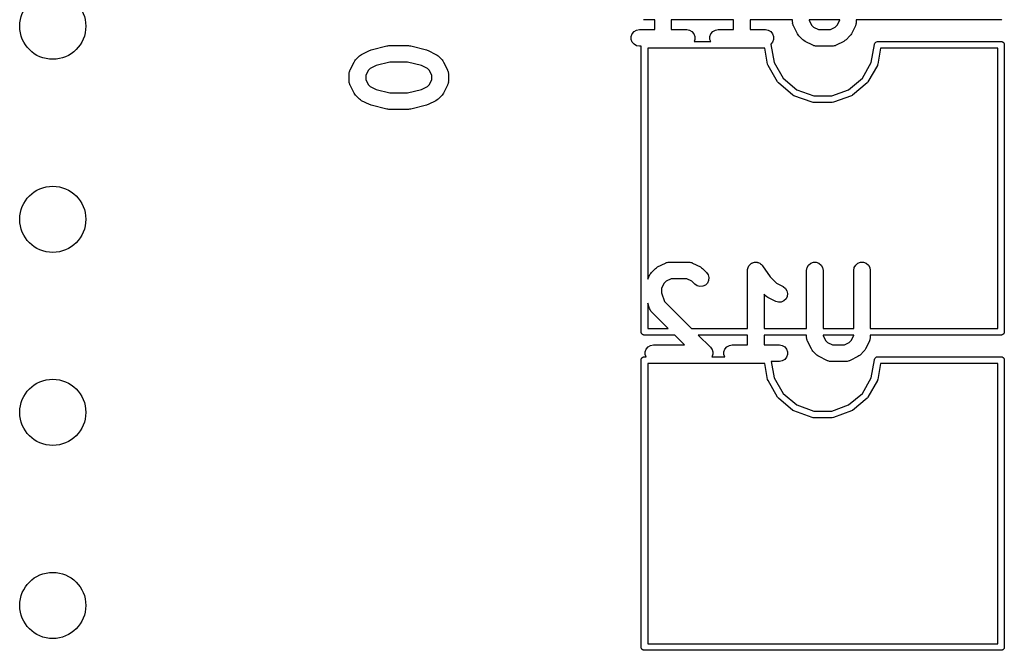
# Model space of a CAD drawing. Extents: x 81 to 161, y -172 to -32.
# Tile 18 of 32: x 106 to 124, y -100 to -89. Entities that reach past the tile are written whole.
import ezdxf

# ---------------------------------------------------------------- set-up
doc = ezdxf.new("R2010")
doc.units = 0
doc.header["$MEASUREMENT"] = 0
doc.layers.add('BLACK', color=7, linetype='CONTINUOUS')

msp = doc.modelspace()

# ---------------------------------------------------------------- linework, layer by layer
at = {"layer": 'BLACK', "linetype": 'CONTINUOUS'}
for p, q in [((117.15, -88.7416), (117.145, -88.7398)), ((117.156, -88.7416), (117.15, -88.7416)), ((117.349, -88.7416), (117.156, -88.7416)), ((117.156, -88.7416), (117.156, -88.7416)), ((117.349, -88.9206), (117.349, -88.7416)), ((117.649, -88.7416), (117.649, -88.9206)), ((118.778, -88.7416), (117.649, -88.7416)), ((118.778, -88.9206), (118.778, -88.7416)), ((119.849, -88.7416), (119.078, -88.7416)), ((119.078, -88.7416), (119.078, -88.9206)), ((119.849, -88.7849), (119.849, -88.7416)), ((119.851, -88.7934), (119.849, -88.7849)), ((120.149, -88.7416), (120.149, -88.7494)), ((120.706, -88.7416), (120.149, -88.7416)), ((120.149, -88.7494), (120.194, -88.8389)), ((120.661, -88.8389), (120.706, -88.7494)), ((120.706, -88.7494), (120.706, -88.7416)), ((121.006, -88.7849), (121.005, -88.7934)), ((123.636, -88.7416), (121.006, -88.7416)), ((121.006, -88.7416), (121.006, -88.7849)), ((123.642, -88.7416), (123.636, -88.7416)), ((123.636, -88.7416), (123.636, -88.7416)), ((123.647, -88.7398), (123.642, -88.7416)), ((116.941, -88.9956), (116.974, -88.9557)), ((116.974, -88.9557), (117.019, -88.9296)), ((117.019, -88.9296), (117.07, -88.9206)), ((117.07, -88.9206), (117.349, -88.9206)), ((117.649, -88.9206), (117.928, -88.9206)), ((117.928, -88.9206), (117.979, -88.9296)), ((117.979, -88.9296), (118.024, -88.9557)), ((118.024, -88.9557), (118.057, -88.9956)), ((118.369, -88.9956), (118.403, -88.9557)), ((118.403, -88.9557), (118.448, -88.9296)), ((118.448, -88.9296), (118.499, -88.9206)), ((118.499, -88.9206), (118.778, -88.9206)), ((119.078, -88.9206), (119.356, -88.9206)), ((119.356, -88.9206), (119.407, -88.9296)), ((119.407, -88.9296), (119.453, -88.9557)), ((119.453, -88.9557), (119.486, -88.9956)), ((119.85, -88.802), (119.851, -88.7934)), ((119.855, -88.8189), (119.85, -88.802)), ((119.858, -88.8362), (119.855, -88.8189)), ((119.862, -88.8436), (119.858, -88.8362)), ((119.865, -88.8519), (119.862, -88.8436)), ((119.936, -88.9948), (119.865, -88.8519)), ((120.194, -88.8389), (120.231, -88.8759)), ((120.231, -88.8759), (120.32, -88.9206)), ((120.32, -88.9206), (120.535, -88.9206)), ((120.535, -88.9206), (120.624, -88.8759)), ((120.624, -88.8759), (120.661, -88.8389)), ((120.99, -88.8519), (120.919, -88.9948)), ((120.993, -88.8437), (120.99, -88.8519)), ((120.997, -88.8362), (120.993, -88.8437)), ((121, -88.8189), (120.997, -88.8362)), ((121.005, -88.802), (121, -88.8189)), ((121.005, -88.7934), (121.005, -88.802)), ((116.923, -89.0445), (116.941, -88.9956)), ((116.923, -89.0966), (116.923, -89.0445)), ((116.941, -89.1456), (116.923, -89.0966)), ((116.974, -89.1855), (116.941, -89.1456)), ((118.057, -88.9956), (118.075, -89.0445)), ((118.075, -89.0966), (118.061, -89.1366)), ((118.061, -89.1366), (118.366, -89.1366)), ((118.075, -89.0445), (118.075, -89.0966)), ((118.351, -89.0445), (118.369, -88.9956)), ((118.351, -89.0966), (118.351, -89.0445)), ((118.366, -89.1366), (118.351, -89.0966)), ((119.486, -89.1456), (119.455, -89.1828)), ((119.486, -88.9956), (119.504, -89.0445)), ((119.504, -89.0966), (119.486, -89.1456)), ((119.504, -89.0445), (119.504, -89.0966)), ((119.951, -89.0141), (119.936, -88.9948)), ((119.964, -89.0338), (119.951, -89.0141)), ((120.036, -89.1052), (119.964, -89.0338)), ((120.055, -89.119), (120.036, -89.1052)), ((120.075, -89.1333), (120.055, -89.119)), ((120.218, -89.2047), (120.075, -89.1333)), ((120.78, -89.1333), (120.638, -89.2047)), ((120.8, -89.119), (120.78, -89.1333)), ((120.819, -89.1052), (120.8, -89.119)), ((120.891, -89.0338), (120.819, -89.1052)), ((120.905, -89.0141), (120.891, -89.0338)), ((120.919, -88.9948), (120.905, -89.0141)), ((121.357, -89.1499), (121.375, -89.1394)), ((121.375, -89.1394), (121.391, -89.1366)), ((121.391, -89.1366), (123.636, -89.1366)), ((123.636, -89.1366), (123.636, -89.1366)), ((123.636, -89.1366), (123.642, -89.1366)), ((123.642, -89.1366), (123.647, -89.1384)), ((123.647, -89.1384), (123.652, -89.1394)), ((123.652, -89.1394), (123.656, -89.142)), ((123.656, -89.142), (123.661, -89.1438)), ((123.661, -89.1438), (123.666, -89.1473)), ((112.03, -89.3691), (112.173, -89.2977)), ((112.173, -89.2977), (112.189, -89.293)), ((112.189, -89.293), (112.204, -89.2863)), ((112.204, -89.2863), (112.49, -89.2149)), ((112.49, -89.2149), (112.508, -89.2136)), ((112.508, -89.2136), (112.526, -89.2104)), ((112.526, -89.2104), (112.883, -89.2104)), ((112.883, -89.2104), (112.901, -89.2136)), ((112.901, -89.2136), (112.92, -89.2149)), ((112.92, -89.2149), (113.205, -89.2863)), ((113.205, -89.2863), (113.22, -89.293)), ((113.22, -89.293), (113.236, -89.2977)), ((113.236, -89.2977), (113.379, -89.3691)), ((117.019, -89.2115), (116.974, -89.1855)), ((117.07, -89.2206), (117.019, -89.2115)), ((117.101, -89.2206), (117.07, -89.2206)), ((117.101, -94.4019), (117.101, -89.2206)), ((119.346, -89.2566), (117.221, -89.2566)), ((117.221, -89.2566), (117.221, -93.4427)), ((119.397, -89.549), (119.346, -89.2566)), ((119.455, -89.1828), (119.456, -89.186)), ((119.456, -89.186), (119.456, -89.1914)), ((119.456, -89.1914), (119.514, -89.5178)), ((120.226, -89.2072), (120.218, -89.2047)), ((120.233, -89.2115), (120.226, -89.2072)), ((120.251, -89.2146), (120.233, -89.2115)), ((120.268, -89.2196), (120.251, -89.2146)), ((120.276, -89.2191), (120.268, -89.2196)), ((120.285, -89.2206), (120.276, -89.2191)), ((120.57, -89.2206), (120.285, -89.2206)), ((120.579, -89.2191), (120.57, -89.2206)), ((120.588, -89.2196), (120.579, -89.2191)), ((120.604, -89.2146), (120.588, -89.2196)), ((120.622, -89.2115), (120.604, -89.2146)), ((120.629, -89.2072), (120.622, -89.2115)), ((120.638, -89.2047), (120.629, -89.2072)), ((121.278, -89.5178), (121.336, -89.1914)), ((121.336, -89.186), (121.343, -89.1661)), ((121.336, -89.1914), (121.336, -89.186)), ((121.343, -89.1661), (121.357, -89.1499)), ((121.446, -89.2566), (121.395, -89.549)), ((123.571, -89.2566), (121.446, -89.2566)), ((123.571, -94.3366), (123.571, -89.2566)), ((123.666, -89.1473), (123.67, -89.1499)), ((123.67, -89.1499), (123.674, -89.154)), ((123.674, -89.154), (123.678, -89.1574)), ((123.678, -89.1574), (123.68, -89.1621)), ((123.68, -89.1621), (123.684, -89.1661)), ((123.684, -89.1661), (123.686, -89.1712)), ((123.686, -89.1712), (123.688, -89.1758)), ((123.688, -89.1758), (123.689, -89.181)), ((123.689, -89.181), (123.691, -89.186)), ((123.691, -89.186), (123.691, -89.1914)), ((123.691, -89.1914), (123.691, -89.1914)), ((123.691, -89.1914), (123.691, -94.4019)), ((111.892, -89.5076), (111.906, -89.4883)), ((111.906, -89.4883), (111.92, -89.4686)), ((111.92, -89.4686), (111.991, -89.3972)), ((111.991, -89.3972), (112.011, -89.3834)), ((112.011, -89.3834), (112.03, -89.3691)), ((113.379, -89.3691), (113.398, -89.3834)), ((113.398, -89.3834), (113.418, -89.3972)), ((113.418, -89.3972), (113.489, -89.4686)), ((113.489, -89.4686), (113.503, -89.4883)), ((113.503, -89.4883), (113.517, -89.5076)), ((111.811, -89.6836), (111.814, -89.6663)), ((111.814, -89.6663), (111.818, -89.6588)), ((111.818, -89.6588), (111.82, -89.6505)), ((111.82, -89.6505), (111.892, -89.5076)), ((112.149, -89.6636), (112.105, -89.753)), ((112.186, -89.6266), (112.149, -89.6636)), ((112.293, -89.5734), (112.186, -89.6266)), ((112.544, -89.5104), (112.293, -89.5734)), ((112.865, -89.5104), (112.544, -89.5104)), ((113.117, -89.5734), (112.865, -89.5104)), ((113.223, -89.6266), (113.117, -89.5734)), ((113.26, -89.6636), (113.223, -89.6266)), ((113.305, -89.753), (113.26, -89.6636)), ((113.517, -89.5076), (113.589, -89.6505)), ((113.589, -89.6505), (113.591, -89.6588)), ((113.591, -89.6588), (113.596, -89.6663)), ((113.596, -89.6663), (113.599, -89.6836)), ((119.404, -89.5686), (119.397, -89.549)), ((119.578, -89.8694), (119.404, -89.5686)), ((119.404, -89.5686), (119.404, -89.5686)), ((119.514, -89.5178), (119.677, -89.8002)), ((121.115, -89.8002), (121.278, -89.5178)), ((121.388, -89.5686), (121.214, -89.8694)), ((121.392, -89.5576), (121.388, -89.5686)), ((121.388, -89.5686), (121.388, -89.5686)), ((121.395, -89.5491), (121.392, -89.5576)), ((121.395, -89.549), (121.395, -89.5491)), ((111.805, -89.7176), (111.806, -89.7091)), ((111.805, -89.8604), (111.805, -89.7176)), ((111.806, -89.8689), (111.805, -89.8604)), ((111.806, -89.7004), (111.811, -89.6836)), ((111.806, -89.7091), (111.806, -89.7004)), ((112.105, -89.753), (112.105, -89.825)), ((112.105, -89.825), (112.149, -89.9144)), ((113.26, -89.9144), (113.305, -89.825)), ((113.305, -89.825), (113.305, -89.753)), ((113.599, -89.6836), (113.604, -89.7004)), ((113.604, -89.7004), (113.603, -89.7091)), ((113.603, -89.7091), (113.605, -89.7176)), ((113.605, -89.8604), (113.603, -89.8689)), ((113.605, -89.7176), (113.605, -89.8604)), ((119.677, -89.8002), (119.926, -90.0099)), ((120.866, -90.0099), (121.115, -89.8002)), ((111.806, -89.8776), (111.806, -89.8689)), ((111.811, -89.8944), (111.806, -89.8776)), ((111.814, -89.9117), (111.811, -89.8944)), ((111.818, -89.9192), (111.814, -89.9117)), ((111.82, -89.9275), (111.818, -89.9192)), ((111.892, -90.0704), (111.82, -89.9275)), ((112.149, -89.9144), (112.186, -89.9514)), ((112.186, -89.9514), (112.293, -90.0046)), ((112.293, -90.0046), (112.544, -90.0676)), ((112.865, -90.0676), (113.117, -90.0046)), ((113.117, -90.0046), (113.223, -89.9514)), ((113.223, -89.9514), (113.26, -89.9144)), ((113.589, -89.9275), (113.517, -90.0704)), ((113.591, -89.9192), (113.589, -89.9275)), ((113.596, -89.9117), (113.591, -89.9192)), ((113.599, -89.8944), (113.596, -89.9117)), ((113.604, -89.8776), (113.599, -89.8944)), ((113.603, -89.8689), (113.604, -89.8776)), ((119.582, -89.874), (119.578, -89.8694)), ((119.578, -89.8694), (119.578, -89.8694)), ((119.591, -89.8854), (119.582, -89.874)), ((119.857, -90.1086), (119.591, -89.8854)), ((119.591, -89.8854), (119.591, -89.8854)), ((119.926, -90.0099), (120.233, -90.1214)), ((120.559, -90.1214), (120.866, -90.0099)), ((121.201, -89.8854), (120.935, -90.1086)), ((121.208, -89.8768), (121.201, -89.8854)), ((121.201, -89.8854), (121.201, -89.8854)), ((121.214, -89.8694), (121.208, -89.8768)), ((121.214, -89.8694), (121.214, -89.8694)), ((111.906, -90.0896), (111.892, -90.0704)), ((111.92, -90.1093), (111.906, -90.0896)), ((111.991, -90.1808), (111.92, -90.1093)), ((112.011, -90.1946), (111.991, -90.1808)), ((112.03, -90.2089), (112.011, -90.1946)), ((112.173, -90.2803), (112.03, -90.2089)), ((112.544, -90.0676), (112.865, -90.0676)), ((113.379, -90.2089), (113.236, -90.2803)), ((113.398, -90.1946), (113.379, -90.2089)), ((113.418, -90.1808), (113.398, -90.1946)), ((113.489, -90.1093), (113.418, -90.1808)), ((113.503, -90.0897), (113.489, -90.1093)), ((113.517, -90.0704), (113.503, -90.0897)), ((119.875, -90.119), (119.857, -90.1086)), ((119.857, -90.1086), (119.857, -90.1086)), ((120.202, -90.2378), (119.875, -90.119)), ((120.233, -90.1214), (120.559, -90.1214)), ((120.917, -90.119), (120.59, -90.2378)), ((120.928, -90.1122), (120.917, -90.119)), ((120.917, -90.119), (120.917, -90.119)), ((120.935, -90.1086), (120.928, -90.1122)), ((120.935, -90.1086), (120.935, -90.1086)), ((112.189, -90.285), (112.173, -90.2803)), ((112.204, -90.2917), (112.189, -90.285)), ((112.49, -90.3631), (112.204, -90.2917)), ((112.508, -90.3644), (112.49, -90.3631)), ((112.526, -90.3676), (112.508, -90.3644)), ((112.883, -90.3676), (112.526, -90.3676)), ((112.901, -90.3644), (112.883, -90.3676)), ((112.92, -90.3631), (112.901, -90.3644)), ((113.205, -90.2917), (112.92, -90.3631)), ((113.22, -90.285), (113.205, -90.2917)), ((113.236, -90.2803), (113.22, -90.285)), ((120.222, -90.2414), (120.202, -90.2378)), ((120.57, -90.2414), (120.222, -90.2414)), ((120.59, -90.2378), (120.57, -90.2414)), ((117.29, -93.3224), (117.361, -93.2509)), ((117.361, -93.2509), (117.381, -93.2371)), ((117.381, -93.2371), (117.4, -93.2228)), ((117.4, -93.2228), (117.543, -93.1514)), ((117.543, -93.1514), (117.551, -93.1489)), ((117.551, -93.1489), (117.559, -93.1446)), ((117.559, -93.1446), (117.576, -93.1416)), ((117.576, -93.1416), (117.593, -93.1366)), ((117.593, -93.1366), (117.602, -93.1371)), ((117.602, -93.1371), (117.61, -93.1356)), ((117.61, -93.1356), (117.967, -93.1356)), ((117.967, -93.1356), (117.976, -93.1371)), ((117.976, -93.1371), (117.984, -93.1366)), ((117.984, -93.1366), (118.001, -93.1416)), ((118.001, -93.1416), (118.019, -93.1446)), ((118.019, -93.1446), (118.026, -93.1489)), ((118.026, -93.1489), (118.034, -93.1514)), ((118.034, -93.1514), (118.177, -93.2228)), ((118.177, -93.2228), (118.197, -93.2371)), ((118.197, -93.2371), (118.216, -93.2509)), ((118.216, -93.2509), (118.288, -93.3224)), ((119.032, -93.2691), (119.038, -93.2519)), ((119.038, -93.2519), (119.041, -93.2343)), ((119.041, -93.2343), (119.045, -93.2271)), ((119.045, -93.2271), (119.047, -93.2191)), ((119.047, -93.2191), (119.058, -93.2047)), ((119.058, -93.2047), (119.067, -93.1892)), ((119.067, -93.1892), (119.073, -93.1838)), ((119.073, -93.1838), (119.078, -93.1771)), ((119.078, -93.1771), (119.093, -93.1672)), ((119.093, -93.1672), (119.107, -93.1557)), ((119.107, -93.1557), (119.114, -93.1528)), ((119.114, -93.1528), (119.121, -93.1482)), ((119.121, -93.1482), (119.139, -93.144)), ((119.139, -93.144), (119.156, -93.1379)), ((119.156, -93.1379), (119.164, -93.1379)), ((119.164, -93.1379), (119.172, -93.1359)), ((119.172, -93.1359), (119.19, -93.1379)), ((119.19, -93.1379), (119.208, -93.1379)), ((119.208, -93.1379), (119.215, -93.1407)), ((119.215, -93.1407), (119.224, -93.1416)), ((119.224, -93.1416), (119.24, -93.1495)), ((119.24, -93.1495), (119.257, -93.1557)), ((119.257, -93.1557), (119.263, -93.161)), ((119.263, -93.161), (119.27, -93.1647)), ((119.27, -93.1647), (119.283, -93.1776)), ((119.283, -93.1776), (119.296, -93.1892)), ((119.296, -93.1892), (119.301, -93.1964)), ((119.301, -93.1964), (119.306, -93.2024)), ((119.306, -93.2024), (119.441, -93.4043)), ((120.103, -93.2856), (120.112, -93.2343)), ((120.112, -93.2343), (120.138, -93.1892)), ((120.138, -93.1892), (120.178, -93.1557)), ((120.178, -93.1557), (120.227, -93.1379)), ((120.227, -93.1379), (120.279, -93.1379)), ((120.279, -93.1379), (120.328, -93.1557)), ((120.328, -93.1557), (120.368, -93.1892)), ((120.368, -93.1892), (120.394, -93.2343)), ((120.394, -93.2343), (120.403, -93.2856)), ((120.96, -93.2856), (120.969, -93.2343)), ((120.969, -93.2343), (120.995, -93.1892)), ((120.995, -93.1892), (121.035, -93.1557)), ((121.035, -93.1557), (121.084, -93.1379)), ((121.084, -93.1379), (121.136, -93.1379)), ((121.136, -93.1379), (121.185, -93.1557)), ((121.185, -93.1557), (121.225, -93.1892)), ((121.225, -93.1892), (121.251, -93.2343)), ((121.251, -93.2343), (121.26, -93.2856)), ((117.221, -93.4427), (117.262, -93.3613)), ((117.262, -93.3613), (117.276, -93.3421)), ((117.276, -93.3421), (117.29, -93.3224)), ((118.288, -93.3224), (118.318, -93.365)), ((118.318, -93.365), (118.331, -93.4154)), ((118.331, -93.4154), (118.326, -93.4672)), ((119.033, -93.2774), (119.032, -93.2691)), ((119.032, -93.2856), (119.033, -93.2774)), ((119.032, -94.3366), (119.032, -93.2856)), ((119.441, -93.4043), (119.556, -93.5194)), ((120.103, -94.3366), (120.103, -93.2856)), ((120.403, -93.2856), (120.403, -94.3366)), ((120.96, -94.3366), (120.96, -93.2856)), ((121.26, -93.2856), (121.26, -94.3366)), ((117.519, -93.5173), (117.474, -93.6067)), ((117.474, -93.6067), (117.474, -93.6898)), ((117.556, -93.4803), (117.519, -93.5173)), ((117.646, -93.4356), (117.556, -93.4803)), ((117.932, -93.4356), (117.646, -93.4356)), ((118.021, -93.4803), (117.932, -93.4356)), ((118.076, -93.5345), (118.021, -93.4803)), ((118.118, -93.5644), (118.076, -93.5345)), ((118.168, -93.5779), (118.118, -93.5644)), ((118.22, -93.5733), (118.168, -93.5779)), ((118.268, -93.5513), (118.22, -93.5733)), ((118.304, -93.5145), (118.268, -93.5513)), ((118.326, -93.4672), (118.304, -93.5145)), ((119.556, -93.5194), (119.677, -93.58)), ((119.677, -93.58), (119.719, -93.611)), ((119.719, -93.611), (119.748, -93.6545)), ((117.474, -93.6898), (117.527, -93.8474)), ((119.361, -93.7488), (119.332, -93.7191)), ((119.332, -93.7191), (119.332, -94.3366)), ((119.381, -93.7626), (119.361, -93.7488)), ((119.4, -93.7769), (119.381, -93.7626)), ((119.543, -93.8483), (119.4, -93.7769)), ((119.754, -93.7569), (119.731, -93.8035)), ((119.748, -93.6545), (119.76, -93.7052)), ((119.76, -93.7052), (119.754, -93.7569)), ((117.254, -93.9759), (117.221, -93.8782)), ((117.221, -93.8782), (117.221, -94.3366)), ((117.527, -93.8474), (118.016, -94.3366)), ((119.593, -93.8632), (119.543, -93.8483)), ((119.645, -93.86), (119.593, -93.8632)), ((119.693, -93.8393), (119.645, -93.86)), ((119.731, -93.8035), (119.693, -93.8393)), ((117.258, -93.9835), (117.254, -93.9759)), ((117.26, -93.9918), (117.258, -93.9835)), ((117.27, -94.0062), (117.26, -93.9918)), ((117.278, -94.0217), (117.27, -94.0062)), ((117.285, -94.0274), (117.278, -94.0217)), ((117.29, -94.0345), (117.285, -94.0274)), ((117.592, -94.3366), (117.29, -94.0345)), ((117.101, -94.4072), (117.101, -94.4019)), ((117.101, -94.4019), (117.101, -94.4019)), ((117.103, -94.4122), (117.101, -94.4072)), ((117.104, -94.4174), (117.103, -94.4122)), ((117.106, -94.4221), (117.104, -94.4174)), ((117.108, -94.4271), (117.106, -94.4221)), ((117.112, -94.4312), (117.108, -94.4271)), ((117.114, -94.4358), (117.112, -94.4312)), ((117.118, -94.4392), (117.114, -94.4358)), ((117.122, -94.4433), (117.118, -94.4392)), ((117.126, -94.4459), (117.122, -94.4433)), ((117.131, -94.4494), (117.126, -94.4459)), ((117.136, -94.4512), (117.131, -94.4494)), ((117.14, -94.4539), (117.136, -94.4512)), ((117.145, -94.4548), (117.14, -94.4539)), ((117.15, -94.4566), (117.145, -94.4548)), ((117.156, -94.4566), (117.15, -94.4566)), ((117.712, -94.4566), (117.156, -94.4566)), ((117.156, -94.4566), (117.156, -94.4566)), ((117.221, -94.3366), (117.592, -94.3366)), ((117.891, -94.6356), (117.712, -94.4566)), ((118.016, -94.3366), (119.032, -94.3366)), ((118.136, -94.4566), (118.359, -94.6795)), ((119.032, -94.4566), (118.136, -94.4566)), ((119.032, -94.6356), (119.032, -94.4566)), ((119.332, -94.3366), (120.103, -94.3366)), ((120.103, -94.4566), (119.332, -94.4566)), ((119.332, -94.4566), (119.332, -94.6356)), ((120.103, -94.4999), (120.103, -94.4566)), ((120.105, -94.5084), (120.103, -94.4999)), ((120.403, -94.3366), (120.96, -94.3366)), ((120.403, -94.4566), (120.403, -94.4644)), ((120.96, -94.4566), (120.403, -94.4566)), ((120.403, -94.4644), (120.448, -94.5539)), ((120.915, -94.5539), (120.96, -94.4644)), ((120.96, -94.4644), (120.96, -94.4566)), ((121.26, -94.4999), (121.259, -94.5084)), ((121.26, -94.3366), (123.571, -94.3366)), ((123.636, -94.4566), (121.26, -94.4566)), ((121.26, -94.4566), (121.26, -94.4999)), ((123.642, -94.4566), (123.636, -94.4566)), ((123.636, -94.4566), (123.636, -94.4566)), ((123.647, -94.4548), (123.642, -94.4566)), ((123.652, -94.4539), (123.647, -94.4548)), ((123.656, -94.4512), (123.652, -94.4539)), ((123.661, -94.4494), (123.656, -94.4512)), ((123.666, -94.4459), (123.661, -94.4494)), ((123.67, -94.4433), (123.666, -94.4459)), ((123.674, -94.4392), (123.67, -94.4433)), ((123.678, -94.4358), (123.674, -94.4392)), ((123.68, -94.4312), (123.678, -94.4358)), ((123.684, -94.4271), (123.68, -94.4312)), ((123.686, -94.4221), (123.684, -94.4271)), ((123.688, -94.4174), (123.686, -94.4221)), ((123.689, -94.4122), (123.688, -94.4174)), ((123.691, -94.4072), (123.689, -94.4122)), ((123.691, -94.4019), (123.691, -94.4019)), ((123.691, -94.4019), (123.691, -94.4072)), ((117.195, -94.7106), (117.228, -94.6707)), ((117.228, -94.6707), (117.273, -94.6446)), ((117.273, -94.6446), (117.324, -94.6356)), ((117.324, -94.6356), (117.891, -94.6356)), ((118.359, -94.6795), (118.37, -94.6956)), ((118.623, -94.7106), (118.657, -94.6707)), ((118.657, -94.6707), (118.702, -94.6446)), ((118.702, -94.6446), (118.753, -94.6356)), ((118.753, -94.6356), (119.032, -94.6356)), ((119.332, -94.6356), (119.61, -94.6356)), ((119.61, -94.6356), (119.661, -94.6446)), ((119.661, -94.6446), (119.707, -94.6707)), ((119.707, -94.6707), (119.74, -94.7106)), ((120.104, -94.517), (120.105, -94.5084)), ((120.109, -94.5339), (120.104, -94.517)), ((120.112, -94.5512), (120.109, -94.5339)), ((120.116, -94.5587), (120.112, -94.5512)), ((120.119, -94.5669), (120.116, -94.5587)), ((120.19, -94.7098), (120.119, -94.5669)), ((120.448, -94.5539), (120.485, -94.5909)), ((120.485, -94.5909), (120.574, -94.6356)), ((120.574, -94.6356), (120.789, -94.6356)), ((120.789, -94.6356), (120.878, -94.5909)), ((120.878, -94.5909), (120.915, -94.5539)), ((121.244, -94.5669), (121.173, -94.7098)), ((121.247, -94.5587), (121.244, -94.5669)), ((121.251, -94.5512), (121.247, -94.5587)), ((121.254, -94.5339), (121.251, -94.5512)), ((121.259, -94.517), (121.254, -94.5339)), ((121.259, -94.5084), (121.259, -94.517)), ((117.122, -94.8649), (117.126, -94.8623)), ((117.126, -94.8623), (117.131, -94.8588)), ((117.131, -94.8588), (117.136, -94.857)), ((117.136, -94.857), (117.14, -94.8544)), ((117.14, -94.8544), (117.145, -94.8534)), ((117.145, -94.8534), (117.15, -94.8516)), ((117.15, -94.8516), (117.156, -94.8516)), ((117.156, -94.8516), (117.156, -94.8516)), ((117.156, -94.8516), (117.191, -94.8516)), ((117.177, -94.7595), (117.195, -94.7106)), ((117.177, -94.8116), (117.177, -94.7595)), ((117.191, -94.8516), (117.177, -94.8116)), ((118.37, -94.6956), (118.383, -94.7106)), ((118.383, -94.7106), (118.385, -94.7168)), ((118.385, -94.7168), (118.389, -94.7222)), ((118.39, -94.8422), (118.386, -94.8516)), ((118.386, -94.8516), (118.62, -94.8516)), ((118.389, -94.7222), (118.394, -94.7411)), ((118.398, -94.8244), (118.39, -94.8422)), ((118.394, -94.7411), (118.401, -94.7595)), ((118.401, -94.8116), (118.398, -94.8178)), ((118.398, -94.8178), (118.398, -94.8244)), ((118.401, -94.7595), (118.401, -94.7661)), ((118.401, -94.7661), (118.402, -94.7725)), ((118.402, -94.7725), (118.401, -94.792)), ((118.401, -94.792), (118.401, -94.8116)), ((118.605, -94.7595), (118.623, -94.7106)), ((118.605, -94.8116), (118.605, -94.7595)), ((118.62, -94.8516), (118.605, -94.8116)), ((119.74, -94.8606), (119.707, -94.9005)), ((119.74, -94.7106), (119.758, -94.7595)), ((119.758, -94.8116), (119.74, -94.8606)), ((119.758, -94.7595), (119.758, -94.8116)), ((120.205, -94.7291), (120.19, -94.7098)), ((120.218, -94.7488), (120.205, -94.7291)), ((120.29, -94.8202), (120.218, -94.7488)), ((120.309, -94.834), (120.29, -94.8202)), ((120.329, -94.8483), (120.309, -94.834)), ((120.472, -94.9197), (120.329, -94.8483)), ((121.034, -94.8483), (120.892, -94.9197)), ((121.054, -94.834), (121.034, -94.8483)), ((121.073, -94.8202), (121.054, -94.834)), ((121.145, -94.7488), (121.073, -94.8202)), ((121.159, -94.7291), (121.145, -94.7488)), ((121.173, -94.7098), (121.159, -94.7291)), ((121.357, -94.8649), (121.375, -94.8544)), ((121.375, -94.8544), (121.391, -94.8516)), ((121.391, -94.8516), (123.636, -94.8516)), ((123.636, -94.8516), (123.636, -94.8516)), ((123.636, -94.8516), (123.642, -94.8516)), ((123.642, -94.8516), (123.647, -94.8534)), ((123.647, -94.8534), (123.652, -94.8544)), ((123.652, -94.8544), (123.656, -94.857)), ((123.656, -94.857), (123.661, -94.8588)), ((123.661, -94.8588), (123.666, -94.8623)), ((123.666, -94.8623), (123.67, -94.8649)), ((117.101, -94.901), (117.103, -94.896)), ((117.101, -94.9064), (117.101, -94.901)), ((117.101, -100.117), (117.101, -94.9064)), ((117.103, -94.896), (117.104, -94.8908)), ((117.104, -94.8908), (117.106, -94.8862)), ((117.106, -94.8862), (117.108, -94.8811)), ((117.108, -94.8811), (117.112, -94.8771)), ((117.112, -94.8771), (117.114, -94.8724)), ((117.114, -94.8724), (117.118, -94.869)), ((117.118, -94.869), (117.122, -94.8649)), ((119.346, -94.9716), (117.221, -94.9716)), ((117.221, -94.9716), (117.221, -100.052)), ((119.397, -95.264), (119.346, -94.9716)), ((119.61, -94.9356), (119.461, -94.9356)), ((119.461, -94.9356), (119.514, -95.2328)), ((119.661, -94.9265), (119.61, -94.9356)), ((119.707, -94.9005), (119.661, -94.9265)), ((120.48, -94.9222), (120.472, -94.9197)), ((120.487, -94.9265), (120.48, -94.9222)), ((120.505, -94.9296), (120.487, -94.9265)), ((120.522, -94.9346), (120.505, -94.9296)), ((120.53, -94.9341), (120.522, -94.9346)), ((120.539, -94.9356), (120.53, -94.9341)), ((120.824, -94.9356), (120.539, -94.9356)), ((120.833, -94.9341), (120.824, -94.9356)), ((120.842, -94.9346), (120.833, -94.9341)), ((120.858, -94.9296), (120.842, -94.9346)), ((120.876, -94.9265), (120.858, -94.9296)), ((120.883, -94.9222), (120.876, -94.9265)), ((120.892, -94.9197), (120.883, -94.9222)), ((121.278, -95.2328), (121.336, -94.9064)), ((121.336, -94.901), (121.343, -94.8811)), ((121.336, -94.9064), (121.336, -94.901)), ((121.343, -94.8811), (121.357, -94.8649)), ((121.446, -94.9716), (121.395, -95.264)), ((123.571, -94.9716), (121.446, -94.9716)), ((123.571, -100.052), (123.571, -94.9716)), ((123.67, -94.8649), (123.674, -94.869)), ((123.674, -94.869), (123.678, -94.8724)), ((123.678, -94.8724), (123.68, -94.8771)), ((123.68, -94.8771), (123.684, -94.8811)), ((123.684, -94.8811), (123.686, -94.8862)), ((123.686, -94.8862), (123.688, -94.8908)), ((123.688, -94.8908), (123.689, -94.896)), ((123.689, -94.896), (123.691, -94.901)), ((123.691, -94.901), (123.691, -94.9064)), ((123.691, -94.9064), (123.691, -94.9064)), ((123.691, -94.9064), (123.691, -100.117)), ((119.404, -95.2836), (119.397, -95.264)), ((119.578, -95.5844), (119.404, -95.2836)), ((119.404, -95.2836), (119.404, -95.2836)), ((119.514, -95.2328), (119.677, -95.5152)), ((121.115, -95.5152), (121.278, -95.2328)), ((121.388, -95.2836), (121.214, -95.5844)), ((121.392, -95.2718), (121.388, -95.2836)), ((121.388, -95.2836), (121.388, -95.2836)), ((121.395, -95.2641), (121.392, -95.2718)), ((121.395, -95.264), (121.395, -95.2641)), ((119.677, -95.5152), (119.926, -95.7249)), ((120.866, -95.7249), (121.115, -95.5152)), ((119.584, -95.5917), (119.578, -95.5844)), ((119.578, -95.5844), (119.578, -95.5844)), ((119.591, -95.6004), (119.584, -95.5917)), ((119.857, -95.8236), (119.591, -95.6004)), ((119.591, -95.6004), (119.591, -95.6004)), ((119.926, -95.7249), (120.233, -95.8364)), ((120.559, -95.8364), (120.866, -95.7249)), ((121.201, -95.6004), (120.935, -95.8236)), ((121.207, -95.5931), (121.201, -95.6004)), ((121.201, -95.6004), (121.201, -95.6004)), ((121.214, -95.5844), (121.207, -95.5931)), ((121.214, -95.5844), (121.214, -95.5844)), ((119.875, -95.834), (119.857, -95.8236)), ((119.857, -95.8236), (119.857, -95.8236)), ((120.202, -95.9528), (119.875, -95.834)), ((120.233, -95.8364), (120.559, -95.8364)), ((120.917, -95.834), (120.59, -95.9528)), ((120.928, -95.8274), (120.917, -95.834)), ((120.917, -95.834), (120.917, -95.834)), ((120.935, -95.8236), (120.928, -95.8274)), ((120.935, -95.8236), (120.935, -95.8236)), ((120.222, -95.9564), (120.202, -95.9528)), ((120.57, -95.9564), (120.222, -95.9564)), ((120.59, -95.9528), (120.57, -95.9564)), ((117.101, -100.122), (117.101, -100.117)), ((117.101, -100.117), (117.101, -100.117)), ((117.103, -100.127), (117.101, -100.122)), ((117.104, -100.132), (117.103, -100.127)), ((117.106, -100.137), (117.104, -100.132)), ((117.108, -100.142), (117.106, -100.137)), ((117.112, -100.146), (117.108, -100.142)), ((117.114, -100.151), (117.112, -100.146)), ((117.118, -100.154), (117.114, -100.151)), ((117.122, -100.158), (117.118, -100.154)), ((117.126, -100.161), (117.122, -100.158)), ((117.131, -100.164), (117.126, -100.161)), ((117.136, -100.166), (117.131, -100.164)), ((117.14, -100.169), (117.136, -100.166)), ((117.145, -100.17), (117.14, -100.169)), ((117.15, -100.172), (117.145, -100.17)), ((117.156, -100.172), (117.15, -100.172)), ((123.636, -100.172), (117.156, -100.172)), ((117.156, -100.172), (117.156, -100.172)), ((117.221, -100.052), (123.571, -100.052)), ((123.642, -100.172), (123.636, -100.172)), ((123.636, -100.172), (123.636, -100.172)), ((123.647, -100.17), (123.642, -100.172)), ((123.652, -100.169), (123.647, -100.17)), ((123.656, -100.166), (123.652, -100.169)), ((123.661, -100.164), (123.656, -100.166)), ((123.666, -100.161), (123.661, -100.164)), ((123.67, -100.158), (123.666, -100.161)), ((123.674, -100.154), (123.67, -100.158)), ((123.678, -100.151), (123.674, -100.154)), ((123.68, -100.146), (123.678, -100.151)), ((123.684, -100.142), (123.68, -100.146)), ((123.686, -100.137), (123.684, -100.142)), ((123.688, -100.132), (123.686, -100.137)), ((123.689, -100.127), (123.688, -100.132)), ((123.691, -100.122), (123.689, -100.127)), ((123.691, -100.117), (123.691, -100.117)), ((123.691, -100.117), (123.691, -100.122))]:
    msp.add_line(p, q, dxfattribs=at)
at = {"layer": 'BLACK'}
for centre in [(106.426, -88.859), (106.426, -88.859), (106.426, -92.359), (106.426, -92.359), (106.426, -95.859), (106.426, -95.859), (106.426, -99.359), (106.426, -99.359)]:
    msp.add_circle(centre, 0.6, dxfattribs=at)

doc.saveas('drawing.dxf')
